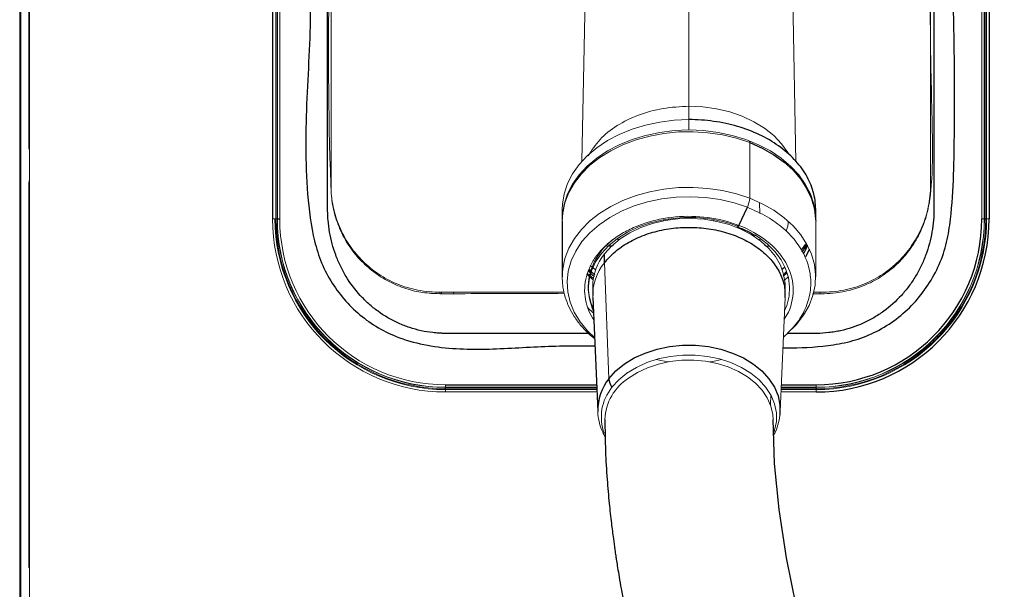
# Paper-space layout '_Front' of a CAD drawing. Header units: millimetres. Extents: x -1506 to 1507, y 5 to 2555.
# Tile 32 of 55: x 813 to 1015, y 672 to 789. Entities that reach past the tile are written whole.
import ezdxf

# ---------------------------------------------------------------- set-up
doc = ezdxf.new("R2010")
doc.units = ezdxf.units.MM

psp = doc.layouts.new('_Front')

# ---------------------------------------------------------------- linework, layer by layer
at = {"color": 144, "linetype": 'Continuous', "lineweight": 18}
for p, q in [((812.7, 539.12), (812.7, 1409.12)), ((812.97, 1409.12), (812.97, 539.12)), ((814.7, 1409.12), (814.7, 539.12)), ((864.57, 748.12), (864.57, 928.12)), ((864.63, 928.12), (864.63, 748.12)), ((865.25, 748.12), (865.25, 928.12)), ((865.5, 928.12), (865.5, 748.12)), ((865.56, 748.12), (865.56, 928.12)), ((866.06, 928.12), (866.06, 748.12)), ((876.57, 755.12), (876.57, 928.12)), ((999.57, 755.12), (999.57, 928.12)), ((1010.07, 748.12), (1010.07, 928.12)), ((1010.57, 928.12), (1010.57, 748.12)), ((1010.63, 748.12), (1010.63, 928.12)), ((1010.88, 928.12), (1010.88, 748.12)), ((1011.06, 748.12), (1011.06, 928.12)), ((950, 846.4), (950, 766.39)), ((814.6, 841.39), (814.6, 762.68)), ((929.33, 825.4), (928.04, 759.96)), ((971.96, 759.88), (970.67, 825.4)), ((962.47, 763.91), (962.41, 763.94)), ((962.47, 752.36), (962.47, 763.78)), ((814.6, 762.68), (814.7, 762.07)), ((814.6, 755.34), (814.6, 676.63)), ((964.5, 751.35), (964.54, 749.29)), ((864.57, 748.12), (865.07, 748.12)), ((865.25, 748.12), (865.5, 748.12)), ((944.87, 747.95), (944.88, 747.75)), ((955.13, 747.94), (955.12, 747.76)), ((976, 736.23), (976, 747.65)), ((1010.07, 748.12), (1010.57, 748.12)), ((1011.06, 748.12), (1011.56, 748.12)), ((959.9, 746.95), (959.9, 746.66)), ((964.63, 744), (964.38, 743.85)), ((929.82, 737.38), (929.48, 737.72)), ((929.88, 737.49), (929.55, 737.85)), ((930.13, 738.26), (929.77, 738.57)), ((930.55, 736.72), (929.93, 737.28)), ((930.85, 737.69), (930.27, 738.15)), ((933.58, 715.36), (932.67, 739.14)), ((969.96, 737.28), (969.33, 736.63)), ((930.34, 735.62), (929.08, 736.73)), ((930.39, 735.93), (929.21, 736.96)), ((969.97, 737.24), (969.33, 736.59)), ((924.39, 733.12), (898.57, 733.12)), ((898.86, 733.12), (898.77, 732.82)), ((899.07, 732.81), (899.16, 733.12)), ((899.21, 732.81), (899.3, 733.12)), ((901.78, 733.12), (901.67, 732.78)), ((968.7, 708.61), (969.74, 732.01)), ((975.62, 733.12), (977.57, 733.12)), ((976.83, 733.12), (976.92, 732.82)), ((930.3, 728.92), (929.26, 729.93)), ((970.42, 729.01), (969.54, 727.55)), ((900.07, 714.11), (900.07, 713.61)), ((931.08, 713.61), (900.07, 713.61)), ((900.07, 713.55), (931.08, 713.55)), ((931.09, 713.3), (900.07, 713.3)), ((900.07, 712.63), (900.07, 713.13)), ((900.07, 713.13), (931.1, 713.13)), ((968.9, 713.13), (976.07, 713.13)), ((976.07, 713.3), (968.91, 713.3)), ((976.07, 713.61), (968.92, 713.61)), ((968.92, 713.55), (976.07, 713.55)), ((976.07, 714.11), (976.07, 713.61)), ((976.07, 713.3), (976.07, 713.55)), ((976.07, 713.13), (976.07, 712.63)), ((931.12, 712.63), (900.07, 712.63)), ((966.71, 710.02), (966.79, 712.05)), ((976.07, 712.63), (968.88, 712.63)), ((814.7, 676.63), (814.6, 676.63))]:
    psp.add_line(p, q, dxfattribs=at)
at = {"color": 7, "linetype": 'Continuous', "lineweight": 25}
for p, q in [((1011.56, 928.12), (1011.56, 748.12)), ((814.7, 762.68), (814.6, 762.68)), ((814.7, 755.34), (814.6, 755.34)), ((924, 750.12), (924, 748)), ((960.26, 746.82), (961.99, 750.52)), ((976, 748), (976, 750.12)), ((865.56, 748.12), (866.06, 748.12)), ((924, 747.65), (924, 736.23)), ((1010.63, 748.12), (1010.88, 748.12)), ((935.62, 743.85), (935.37, 744)), ((933.23, 742.59), (932.95, 742.66)), ((973.93, 742.97), (972.99, 741.73)), ((932.67, 739.14), (932.67, 740.97)), ((969.66, 738.22), (969.11, 737.75)), ((970.03, 736.97), (969.36, 736.4)), ((929.35, 734.28), (929.35, 733.84)), ((930.25, 734.28), (930.25, 732.44)), ((969.75, 732.44), (969.75, 734.28)), ((930.26, 732.01), (931.3, 708.61)), ((929.37, 724.65), (899.9, 724.65)), ((976.23, 724.65), (970.13, 724.65)), ((900.07, 714.11), (931.06, 714.11)), ((900.07, 713.3), (900.07, 713.55)), ((968.94, 714.11), (976.07, 714.11))]:
    psp.add_line(p, q, dxfattribs=at)
at = {"color": 144, "linetype": 'Continuous', "lineweight": 18, "flags": 128}
for points in [[(950, 771.25), (952.85, 771.11), (955.66, 770.72), (958.37, 770.08), (960.94, 769.19), (963.33, 768.07), (965.49, 766.75), (967.39, 765.24), (969, 763.57), (970.28, 761.76), (970.42, 761.53)], [(924, 750.12), (924.04, 751.19), (924.39, 753.31), (925.09, 755.4), (926.13, 757.4), (927.48, 759.31), (929.14, 761.1), (931.09, 762.74), (933.29, 764.21), (935.71, 765.48), (938.33, 766.55), (941.11, 767.4), (944, 768.01), (946.98, 768.38), (950, 768.51)], [(924, 747.78), (924.04, 749.07), (924.39, 751.19), (925.09, 753.27), (926.13, 755.28), (927.48, 757.19), (929.14, 758.98), (931.09, 760.62), (933.29, 762.08), (935.71, 763.36), (938.33, 764.43), (941.11, 765.28), (944, 765.89), (946.98, 766.26), (950, 766.39)], [(924, 747.65), (924.11, 749.35), (924.57, 751.46), (925.36, 753.53), (926.5, 755.51), (927.95, 757.38), (929.69, 759.13), (931.72, 760.72), (933.99, 762.13), (936.47, 763.35), (939.14, 764.35), (941.96, 765.13), (944.88, 765.67), (947.88, 765.97), (950.9, 766.02), (953.91, 765.82), (956.87, 765.38), (959.73, 764.7), (962.47, 763.78)], [(950, 766.39), (953.02, 766.26), (956, 765.89), (958.89, 765.28), (961.67, 764.43), (964.29, 763.36), (966.71, 762.08), (968.91, 760.62), (970.86, 758.98), (972.52, 757.19), (973.87, 755.28), (974.91, 753.27), (975.61, 751.19), (975.96, 749.07), (976, 747.82)], [(962.47, 763.78), (962.46, 763.84), (962.45, 763.89), (962.42, 763.93), (962.39, 763.94), (962.36, 763.94), (962.32, 763.92), (962.27, 763.88), (962.26, 763.86)], [(924, 736.23), (924.11, 737.93), (924.57, 740.05), (925.36, 742.11), (926.5, 744.09), (927.95, 745.97), (929.69, 747.71), (931.72, 749.3), (933.99, 750.71), (936.47, 751.93), (939.14, 752.94), (941.96, 753.71), (944.88, 754.26), (947.88, 754.55), (950.9, 754.6), (953.91, 754.41), (956.87, 753.96), (959.73, 753.28), (962.47, 752.36)], [(930.62, 723.84), (929.19, 725.21), (927.67, 727.05), (926.48, 729.01), (925.63, 731.06), (925.14, 733.17), (925, 735.3), (925.24, 737.43), (925.83, 739.52), (926.78, 741.55), (928.06, 743.48), (929.67, 745.29), (931.57, 746.95), (933.74, 748.43), (936.14, 749.72), (938.75, 750.79), (941.53, 751.64), (944.42, 752.24), (947.4, 752.59), (950.42, 752.68), (953.43, 752.52), (956.39, 752.1), (959.25, 751.43), (961.99, 750.52)], [(962.47, 752.36), (965.03, 751.23), (967.39, 749.9), (969.52, 748.38), (971.38, 746.69), (972.95, 744.87), (974.22, 742.92), (975.15, 740.89), (975.75, 738.8), (975.99, 736.66), (975.89, 734.53), (975.43, 732.41), (974.64, 730.35), (973.5, 728.37), (972.05, 726.49), (971.18, 725.57)], [(930.38, 729.29), (930.14, 729.85), (929.57, 731.73), (929.35, 733.66), (929.5, 735.59), (930, 737.48), (930.86, 739.32), (932.04, 741.05), (933.55, 742.67), (935.34, 744.12), (937.38, 745.4), (939.65, 746.48), (942.09, 747.33), (944.68, 747.95), (947.36, 748.32)], [(932.67, 740.97), (934.12, 742.58), (935.87, 744.03), (937.87, 745.3), (940.11, 746.36), (942.53, 747.2), (945.09, 747.8), (947.74, 748.15), (950.43, 748.24), (953.12, 748.07), (955.74, 747.64), (958.26, 746.96), (960.63, 746.05), (962.8, 744.91), (964.73, 743.58), (966.38, 742.08), (967.73, 740.43), (968.75, 738.66), (969.42, 736.82), (969.73, 734.92), (969.75, 734.28)], [(963.52, 744.88), (964.25, 744.41), (966.08, 743), (967.63, 741.44), (968.89, 739.75), (969.81, 737.95), (970.4, 736.09), (970.64, 734.19), (970.53, 732.28), (970.07, 730.4), (969.62, 729.29)], [(974.12, 743.1), (973.31, 741.43), (973.27, 741.36)], [(924.01, 735.69), (924.01, 735.8), (924, 736.23)], [(929.18, 730), (929.38, 729.79), (930.4, 728.78)], [(934.21, 713.59), (935.6, 715.11), (937.28, 716.48), (939.22, 717.67), (941.38, 718.65), (943.72, 719.41), (946.18, 719.92), (948.72, 720.17), (951.29, 720.17), (953.83, 719.92), (956.29, 719.4), (958.62, 718.65), (960.78, 717.67), (962.72, 716.48), (964.4, 715.11), (965.79, 713.58), (966.85, 711.93), (967.58, 710.19), (967.94, 708.39), (967.94, 706.58), (967.58, 704.78), (967.48, 704.49)], [(967.25, 706.97), (967.19, 708.03), (966.8, 709.75), (966.07, 711.41), (965.02, 712.99), (963.66, 714.44), (962.02, 715.74), (960.14, 716.86), (958.05, 717.78), (955.8, 718.48), (953.42, 718.94), (950.98, 719.17), (948.52, 719.14), (946.09, 718.87), (943.74, 718.35), (941.52, 717.61), (939.47, 716.65), (937.63, 715.49)], [(945.74, 718.81), (944.26, 719.08), (943.33, 719.3)], [(956.67, 719.3), (954.91, 718.92), (954.26, 718.81)]]:
    psp.add_lwpolyline(points, dxfattribs=at)
at = {"color": 7, "linetype": 'Continuous', "lineweight": 25, "flags": 128}
for points in [[(962.47, 763.78), (965.03, 762.65), (967.39, 761.31), (969.52, 759.79), (971.38, 758.11), (972.95, 756.28), (974.22, 754.34), (975.15, 752.31), (975.75, 750.21), (975.99, 748.08), (976, 747.65)], [(974.72, 741.94), (974.64, 741.77), (973.88, 740.38)], [(970.37, 736.22), (970.31, 736.17), (969.66, 735.62)], [(933.58, 715.36), (935.02, 716.95), (936.77, 718.38), (938.79, 719.61), (941.04, 720.63), (943.47, 721.42), (946.03, 721.95), (948.67, 722.22), (951.34, 722.22), (953.98, 721.95), (956.54, 721.42), (958.97, 720.63), (961.21, 719.61), (963.23, 718.37), (964.98, 716.95), (966.42, 715.36), (967.53, 713.64), (968.28, 711.83), (968.66, 709.96), (968.66, 708.07), (968.64, 707.87)], [(1027, 533.37), (1021.16, 544.22), (1014.01, 558.06), (1007.54, 571.26), (1001.4, 584.45), (995.46, 598.02), (989.8, 611.91), (984.51, 626.02), (980.86, 636.69), (977.52, 647.37), (974.56, 658.01), (972.04, 668.46), (970, 678.64), (968.5, 688.5), (967.57, 697.96), (967.25, 706.97), (967.25, 706.97)]]:
    psp.add_lwpolyline(points, dxfattribs=at)
at = {"color": 144, "linetype": 'Continuous', "lineweight": 18}
for centre, radius, start, end in [((957.73, 752.61), 4.74, 333.8403, 357.0316), ((900.07, 748.12), 35.49, 180, 270), ((900.07, 748.12), 34.99, 180, 270), ((900.07, 748.12), 34.82, 180, 270), ((900.07, 748.12), 34.57, 180, 270), ((900.07, 748.12), 34.51, 180, 270), ((900.07, 748.12), 34.01, 180, 270), ((950.03, 719.59), 29.08, 69.3987, 95.4559), ((976.07, 748.12), 34.99, 270, 0), ((976.07, 748.12), 34.82, 270, 0), ((976.07, 748.12), 34.57, 270, 0), ((976.07, 748.12), 34.51, 270, 0), ((959.27, 747.27), 1.09, 323.1789, 335.5906), ((942.06, 733.71), 12.73, 124.5382, 177.4676), ((941.14, 734.13), 10.89, 141.0712, 179.2187), ((941.09, 732.32), 10.84, 141.0195, 181.6787), ((940.16, 734.33), 10.81, 181.4283, 204.9743), ((943.4, 706.53), 10.66, 122.7701, 177.4238), ((941.59, 707.51), 9.56, 140.5096, 200.5248)]:
    psp.add_arc(centre, radius, start, end, dxfattribs=at)
at = {"color": 7, "linetype": 'Continuous', "lineweight": 25}
for centre, radius, start, end in [((976.07, 748.12), 35.49, 270, 0), ((976.07, 748.12), 34.01, 270, 0), ((941.55, 708.91), 10.25, 140.9818, 181.3357), ((937.17, 715.64), 3.6, 184.4143, 214.7844)]:
    psp.add_arc(centre, radius, start, end, dxfattribs=at)
for points, knots in [([(932.75, 707.01), (932.78, 704.85), (932.82, 700.84), (933.17, 695.04), (933.6, 690.08), (934.04, 686), (934.45, 682.83), (934.76, 680.6), (934.98, 679.1), (935.16, 677.87), (935.39, 676.43), (935.7, 674.53), (936.12, 672.13), (936.72, 668.89), (937.55, 664.69), (938.7, 659.39), (940.17, 653.19), (941.97, 646.23), (944.06, 638.8), (946.36, 631.22), (949.58, 621.29), (953.91, 609.02), (959.52, 594.52), (965.47, 580.28), (970.72, 568.51), (975.08, 559.15), (978.4, 552.24), (981.55, 545.83), (984.39, 540.18), (986.81, 535.45), (988.7, 531.81), (990.1, 529.16), (991.06, 527.34), (991.92, 525.72), (992.94, 523.8), (994.39, 521.12), (996.27, 517.65), (998.57, 513.47), (1001.14, 508.86), (1003.87, 504.03), (1006.64, 499.21), (1011.24, 491.31), (1017.74, 480.44), (1026.29, 466.69), (1034.61, 453.79), (1042.74, 441.62), (1049.04, 432.47), (1053.82, 425.68), (1056.85, 421.43), (1059.6, 417.61), (1061.83, 414.54), (1063.58, 412.16), (1064.88, 410.38), (1066.02, 408.85), (1067.25, 407.19), (1068.87, 405.03), (1071.04, 402.14), (1073.77, 398.54), (1076.93, 394.43), (1081.46, 388.6), (1087.07, 381.52), (1093.6, 373.5), (1099.71, 366.17), (1105.38, 359.52), (1110.55, 353.59), (1115.15, 348.41), (1118.71, 344.47), (1121.34, 341.59), (1123.19, 339.59), (1124.89, 337.76), (1126.76, 335.76), (1129.09, 333.3), (1132, 330.25), (1135.28, 326.86), (1138.73, 323.36), (1143.95, 318.13), (1151.2, 311.08), (1158.72, 304.08), (1164.68, 298.73), (1168.59, 295.3), (1172.01, 292.36), (1174.52, 290.25), (1176.22, 288.83), (1177.59, 287.7), (1179.22, 286.36), (1181.37, 284.62), (1184.04, 282.48), (1187.23, 279.99), (1190.92, 277.16), (1195.06, 274.08), (1201.31, 269.57), (1209.28, 264.13), (1218.71, 258.23), (1227.42, 253.25), (1235.41, 249.11), (1242.3, 245.89), (1248.1, 243.43), (1252.83, 241.6), (1256.37, 240.35), (1259.06, 239.46), (1261.39, 238.72), (1264.4, 237.84), (1268.21, 236.81), (1272.74, 235.76), (1278.4, 234.68), (1284.74, 233.83), (1291.39, 233.38), (1297.42, 233.36), (1303.34, 233.71), (1309.01, 234.42), (1314.31, 235.47), (1318.38, 236.53), (1321.49, 237.49), (1324.23, 238.44), (1327.41, 239.67), (1331, 241.27), (1334.91, 243.27), (1338.89, 245.58), (1342.84, 248.19), (1346.49, 250.89), (1350.25, 253.95), (1353.93, 257.27), (1357.34, 260.69), (1359.95, 263.52), (1362.07, 265.94), (1363.98, 268.25), (1365.92, 270.69), (1368.51, 274.12), (1371.74, 278.72), (1375.57, 284.72), (1379.43, 291.39), (1383.31, 298.78), (1387.19, 306.92), (1391.08, 315.92), (1394.95, 325.87), (1398.78, 336.81), (1402.5, 348.65), (1407.09, 364.89), (1412.03, 385.39), (1416.96, 410.03), (1421.08, 434.8), (1424.52, 459.43), (1427.35, 483.68), (1429.68, 507.33), (1431.52, 529.59), (1432.96, 550.34), (1434.09, 569.5), (1435, 587.62), (1435.72, 604.82), (1436.3, 621.61), (1436.86, 641.67), (1437.34, 665.59), (1437.64, 693.59), (1437.71, 722.75), (1437.54, 753.08), (1437.11, 784.57), (1436.43, 817.22), (1435.51, 850.43), (1434.36, 884.16), (1432.99, 918.35), (1431.38, 953.53), (1429.54, 989.69), (1427.46, 1026.79), (1425.15, 1064.81), (1422.29, 1108.69), (1418.79, 1158.39), (1414.59, 1213.81), (1410.06, 1269.86), (1405.21, 1326.78), (1400.06, 1384.41), (1394.64, 1442.59), (1389.02, 1500.77), (1383.25, 1558.75), (1377.36, 1616.34), (1371.4, 1673.34), (1366.14, 1722.87), (1361.61, 1764.99), (1357.84, 1799.79), (1354.11, 1834.05), (1350.43, 1867.72), (1346.81, 1900.72), (1343.28, 1932.99), (1339.95, 1963.45), (1336.86, 1991.92), (1334.03, 2018.22), (1331.35, 2043.22), (1328.85, 2066.91), (1326.52, 2089.33), (1324.38, 2110.3), (1322.42, 2129.88), (1320.65, 2148.09), (1319.03, 2165.16), (1317.58, 2181.1), (1316.29, 2195.94), (1315.15, 2209.7), (1314.33, 2220.24), (1313.76, 2227.87), (1313.4, 2232.93), (1313.05, 2237.91), (1312.69, 2243.12), (1312.32, 2248.86), (1311.92, 2255.28), (1311.5, 2262.26), (1311.14, 2268.73), (1310.84, 2274.57), (1310.59, 2279.71), (1310.35, 2284.86), (1310.14, 2289.96), (1309.95, 2294.93), (1309.79, 2299.71), (1309.66, 2304.25), (1309.57, 2308.36), (1309.52, 2310.99), (1309.51, 2312.09), (1309.51, 2312.17)], [0, 0, 0, 0, 0.003024, 0.00562, 0.007797, 0.00956, 0.010911, 0.011851, 0.012382, 0.012808, 0.013411, 0.014218, 0.015229, 0.016446, 0.018287, 0.020463, 0.022979, 0.025839, 0.028859, 0.031851, 0.034817, 0.040553, 0.046188, 0.051717, 0.057131, 0.059918, 0.06267, 0.06524, 0.06746, 0.069326, 0.070832, 0.071774, 0.072483, 0.072987, 0.073703, 0.074769, 0.076186, 0.077847, 0.079773, 0.081723, 0.083664, 0.085598, 0.091301, 0.096917, 0.102555, 0.107375, 0.112266, 0.114206, 0.116101, 0.117757, 0.119157, 0.120094, 0.120867, 0.121477, 0.122099, 0.123052, 0.124317, 0.125908, 0.127815, 0.12978, 0.133708, 0.137357, 0.140727, 0.143821, 0.146635, 0.149098, 0.151191, 0.152296, 0.153264, 0.154094, 0.154969, 0.156186, 0.157713, 0.159475, 0.161236, 0.162984, 0.167397, 0.172099, 0.174054, 0.176047, 0.177717, 0.178938, 0.179597, 0.180119, 0.180873, 0.181876, 0.183125, 0.184585, 0.186273, 0.188181, 0.190208, 0.194674, 0.198733, 0.202406, 0.205712, 0.208668, 0.210827, 0.212702, 0.214303, 0.215004, 0.21586, 0.217024, 0.218491, 0.220255, 0.222194, 0.224907, 0.227374, 0.229606, 0.231611, 0.233946, 0.235927, 0.237568, 0.238575, 0.239511, 0.240756, 0.242339, 0.243853, 0.245585, 0.247374, 0.249021, 0.250525, 0.252633, 0.254371, 0.255731, 0.256777, 0.257839, 0.258958, 0.260135, 0.26245, 0.264982, 0.267745, 0.270675, 0.273859, 0.277318, 0.281072, 0.285145, 0.289559, 0.294161, 0.302916, 0.311736, 0.320542, 0.329258, 0.33781, 0.34613, 0.354157, 0.361207, 0.367921, 0.374264, 0.380204, 0.385946, 0.391852, 0.401223, 0.410996, 0.421174, 0.431759, 0.442751, 0.45415, 0.465953, 0.47754, 0.489484, 0.501779, 0.514418, 0.527391, 0.54069, 0.554301, 0.573436, 0.592854, 0.612499, 0.63232, 0.652672, 0.673094, 0.693524, 0.713897, 0.734146, 0.754201, 0.773989, 0.786409, 0.79867, 0.810753, 0.822637, 0.834302, 0.845725, 0.85687, 0.866668, 0.876019, 0.884926, 0.893394, 0.901429, 0.909039, 0.916049, 0.922672, 0.928917, 0.934796, 0.940318, 0.945498, 0.950357, 0.952391, 0.954372, 0.956304, 0.958307, 0.960656, 0.963352, 0.966384, 0.969751, 0.972187, 0.974786, 0.977562, 0.980537, 0.983738, 0.987203, 0.990981, 0.995126, 0.999666, 1, 1, 1, 1]), ([(969.28, 721.68), (969.87, 721.68), (973.33, 721.67), (978.34, 722), (984.22, 723.18), (988.58, 724.97), (992.6, 727.49), (996.17, 730.69), (999.15, 734.48), (1001.45, 738.73), (1003.02, 743.3), (1004.31, 752.54), (1004.51, 766.36), (1004.5, 784.67), (1003.93, 802.99), (1003.58, 833.56), (1003.52, 861.7), (1003.88, 887.41), (1004.32, 898.43), (1004.63, 909.46), (1004.47, 920.47), (1003.99, 929.36), (1002.73, 936.04), (1001, 940.4), (998.59, 944.41), (995.54, 947.96), (991.92, 950.94), (987.87, 953.29), (983.48, 954.92), (977.8, 955.92), (970.95, 956.1), (963.04, 955.92), (947.32, 955.64), (932.13, 955.6), (917.47, 955.91), (911.15, 956.27), (904.84, 956.42), (898.57, 956.07), (892.92, 955.02), (888.05, 953.18), (884.01, 950.81), (880.43, 947.79), (877.4, 944.22), (875.03, 940.18), (873.32, 935.78), (872.49, 931.07), (872.35, 926.26), (872.51, 910.72), (872.37, 884.44), (872.33, 841.91), (872.71, 808.43), (872.21, 783.98), (871.65, 774.13), (871.29, 764.28), (871.54, 754.46), (872.42, 746.38), (874.09, 740.18), (876.1, 735.92), (878.76, 732.08), (881.99, 728.74), (885.73, 726), (890.27, 723.72), (895.58, 722.21), (901.51, 721.46), (907.53, 721.36), (913.59, 721.61), (919.66, 721.98), (925.36, 722.14), (929.04, 722.12), (930.7, 722.12)], [0, 0, 0, 0, 0.002727, 0.01613, 0.023339, 0.030548, 0.037947, 0.045347, 0.052814, 0.060281, 0.067743, 0.075205, 0.103625, 0.132071, 0.160547, 0.189006, 0.274516, 0.29164, 0.308791, 0.325927, 0.343021, 0.360097, 0.367337, 0.374577, 0.381818, 0.38906, 0.396299, 0.403539, 0.410779, 0.418018, 0.430298, 0.442605, 0.454913, 0.503569, 0.513366, 0.523226, 0.533045, 0.542765, 0.552444, 0.559687, 0.56693, 0.574169, 0.581408, 0.588647, 0.595887, 0.603303, 0.610783, 0.618268, 0.675733, 0.733198, 0.816454, 0.831751, 0.847104, 0.862425, 0.877654, 0.892845, 0.900166, 0.907486, 0.91466, 0.921834, 0.929015, 0.936194, 0.945383, 0.954596, 0.963946, 0.973409, 0.982884, 0.992248, 1, 1, 1, 1]), ([(875.88, 750.32), (875.88, 791.84), (875.88, 833.36), (875.88, 885.25), (875.88, 900.82), (875.88, 917.69), (875.88, 924.82), (875.88, 926.77), (875.88, 927.74), (875.88, 928.07), (875.89, 928.72), (875.9, 929.04), (875.98, 930.66), (876.15, 931.96), (876.5, 933.58), (876.58, 933.9), (876.75, 934.55), (876.84, 934.87), (877.14, 935.84), (877.36, 936.47), (878.1, 938.32), (878.69, 939.51), (879.73, 941.23), (880.1, 941.79), (880.89, 942.88), (881.31, 943.4), (882.61, 944.91), (883.56, 945.85), (885.1, 947.13), (885.63, 947.54), (886.73, 948.31), (887.3, 948.67), (889.03, 949.68), (890.22, 950.25), (892.09, 950.96), (892.73, 951.17), (894.03, 951.55), (894.68, 951.7), (896.64, 952.1), (897.96, 952.25), (899.63, 952.3), (899.96, 952.3), (900.63, 952.3), (901.63, 952.3), (913.34, 952.3), (935.42, 952.3), (959.5, 952.3), (972.88, 952.3), (975.89, 952.3), (976.22, 952.31), (976.89, 952.29), (977.22, 952.28), (978.23, 952.22), (978.9, 952.15), (980.88, 951.86), (982.17, 951.56), (984.07, 950.95), (984.69, 950.72), (985.93, 950.21), (986.54, 949.93), (988.32, 949.01), (989.45, 948.31), (991.04, 947.12), (991.56, 946.7), (992.56, 945.82), (993.05, 945.35), (994.44, 943.9), (995.27, 942.87), (996.4, 941.23), (996.75, 940.67), (997.41, 939.51), (997.72, 938.91), (998.57, 937.09), (999.02, 935.84), (999.55, 933.93), (999.7, 933.28), (999.95, 931.97), (1000.05, 931.31), (1000.19, 929.97), (1000.23, 929.3), (1000.25, 928.3), (1000.25, 927.97), (1000.25, 927.3), (1000.25, 921.62), (1000.25, 905.26), (1000.25, 867.86), (1000.25, 825.12), (1000.25, 787.72), (1000.25, 769.02), (1000.25, 759.67), (1000.25, 755), (1000.25, 752.66), (1000.25, 751.49), (1000.25, 750.91), (1000.25, 750.62), (1000.25, 750.49), (1000.25, 750.41), (1000.25, 750.37), (1000.25, 750.32)], [0, 0, 0, 0, 0.25, 0.25, 0.3125, 0.34375, 0.351562, 0.355469, 0.355469, 0.357422, 0.357422, 0.359375, 0.359375, 0.367187, 0.367187, 0.369141, 0.369141, 0.371094, 0.371094, 0.375, 0.375, 0.382812, 0.382812, 0.386719, 0.386719, 0.390625, 0.390625, 0.398437, 0.398437, 0.402344, 0.402344, 0.40625, 0.40625, 0.414062, 0.414062, 0.417969, 0.417969, 0.421875, 0.421875, 0.429687, 0.429687, 0.431641, 0.431641, 0.433594, 0.4375, 0.5, 0.5625, 0.578125, 0.578125, 0.580078, 0.580078, 0.582031, 0.582031, 0.585937, 0.585937, 0.59375, 0.59375, 0.597656, 0.597656, 0.601562, 0.601562, 0.609375, 0.609375, 0.613281, 0.613281, 0.617187, 0.617187, 0.625, 0.625, 0.628906, 0.628906, 0.632812, 0.632812, 0.640625, 0.640625, 0.644531, 0.644531, 0.648437, 0.648437, 0.652344, 0.652344, 0.654297, 0.654297, 0.65625, 0.6875, 0.75, 0.875, 0.9375, 0.96875, 0.984375, 0.992187, 0.996094, 0.998047, 0.999023, 0.999512, 0.999756, 0.999756, 1, 1, 1, 1]), ([(976, 750.12), (976, 751.33), (975.83, 752.53), (975.17, 754.89), (974.67, 756.05), (973.37, 758.27), (972.56, 759.34), (970.67, 761.34), (969.59, 762.27), (967.18, 763.97), (965.86, 764.74), (963.03, 766.08), (961.52, 766.65), (958.38, 767.57), (956.74, 767.92), (953.4, 768.39), (951.7, 768.51), (950, 768.51)], [0, 0, 0, 0, 0.125, 0.125, 0.25, 0.25, 0.375, 0.375, 0.5, 0.5, 0.625, 0.625, 0.75, 0.75, 0.875, 0.875, 1, 1, 1, 1]), ([(899.9, 724.65), (899.8, 724.65), (899.7, 724.66), (899.49, 724.66), (899.18, 724.67), (898.88, 724.68), (898.27, 724.72), (897.86, 724.76), (896.65, 724.89), (895.85, 725.02), (894.27, 725.37), (893.49, 725.59), (892.33, 725.97), (891.95, 726.11), (891.19, 726.4), (890.81, 726.56), (888.94, 727.41), (887.53, 728.22), (885.56, 729.66), (884.93, 730.17), (884.01, 730.99), (883.71, 731.27), (883.13, 731.85), (882.85, 732.14), (881.47, 733.64), (880.5, 734.94), (879.24, 737.04), (878.84, 737.76), (878.14, 739.23), (877.82, 739.98), (876.98, 742.26), (876.55, 743.83), (876.14, 746.25), (876.03, 747.06), (875.94, 748.28), (875.91, 748.69), (875.89, 749.3), (875.88, 749.61), (875.88, 749.92), (875.88, 750.12), (875.88, 750.22), (875.88, 750.32)], [0, 0, 0, 0, 0.007812, 0.007812, 0.015625, 0.03125, 0.03125, 0.0625, 0.0625, 0.125, 0.125, 0.1875, 0.1875, 0.21875, 0.21875, 0.25, 0.25, 0.375, 0.375, 0.4375, 0.4375, 0.46875, 0.46875, 0.5, 0.5, 0.625, 0.625, 0.6875, 0.6875, 0.75, 0.75, 0.875, 0.875, 0.9375, 0.9375, 0.96875, 0.96875, 0.984375, 0.992188, 0.992188, 1, 1, 1, 1]), ([(1000.25, 750.32), (1000.26, 749.51), (1000.23, 748.69), (1000.1, 747.06), (1000, 746.25), (999.58, 743.86), (999.17, 742.29), (998.46, 740.38), (998.31, 740), (997.99, 739.24), (997.82, 738.87), (997.29, 737.77), (996.91, 737.06), (996.07, 735.67), (995.62, 735), (994.89, 734.02), (994.64, 733.7), (994.12, 733.07), (993.85, 732.76), (992.47, 731.25), (991.26, 730.16), (989.3, 728.73), (988.62, 728.28), (987.56, 727.67), (987.2, 727.47), (986.47, 727.09), (986.1, 726.91), (984.24, 726.07), (982.7, 725.56), (980.72, 725.12), (980.32, 725.04), (979.51, 724.91), (979.1, 724.85), (977.87, 724.71), (977.05, 724.66), (976.23, 724.65)], [0, 0, 0, 0, 0.0625, 0.0625, 0.125, 0.125, 0.25, 0.25, 0.28125, 0.28125, 0.3125, 0.3125, 0.375, 0.375, 0.4375, 0.4375, 0.46875, 0.46875, 0.5, 0.5, 0.625, 0.625, 0.6875, 0.6875, 0.71875, 0.71875, 0.75, 0.75, 0.875, 0.875, 0.90625, 0.90625, 0.9375, 0.9375, 1, 1, 1, 1]), ([(932.67, 739.14), (933.35, 739.92), (934.72, 741.47), (937.54, 743.39), (940.79, 744.9), (944.4, 745.93), (948.23, 746.44), (952.13, 746.42), (955.94, 745.86), (959.53, 744.78), (962.75, 743.23), (965.48, 741.26), (967.62, 738.96), (969.05, 736.4), (969.77, 734.04), (969.68, 732.57), (969.65, 732.01)], [0, 0, 0, 0, 0.073455, 0.14691, 0.220365, 0.29382, 0.367275, 0.44073, 0.514185, 0.58764, 0.661095, 0.73455, 0.808005, 0.88146, 0.954915, 1, 1, 1, 1]), ([(959.96, 746.5), (960.34, 746.34), (961.46, 745.89), (962.68, 745.3), (963.43, 744.8), (963.56, 744.71)], [0, 0, 0, 0, 0.301169, 0.876864, 1, 1, 1, 1]), ([(934.48, 742.72), (934.37, 742.66), (934.1, 742.53), (933.79, 742.53), (933.61, 742.53)], [0, 0, 0, 0, 0.4477034, 1, 1, 1, 1]), ([(974.27, 742.76), (974.1, 742.19), (973.91, 741.56), (973.48, 741), (973.44, 740.94)], [0, 0, 0, 0, 0.9070877, 1, 1, 1, 1])]:
    psp.add_open_spline(points, degree=3, knots=knots, dxfattribs=at)
at = {"color": 144, "linetype": 'Continuous', "lineweight": 18}
for points, knots in [([(875.42, 916.08), (875.42, 916.23), (875.55, 921.26), (876.04, 927.61), (877.44, 935.02), (878.94, 938.71), (881.02, 942.11), (883.64, 945.11), (886.72, 947.62), (890.19, 949.59), (893.93, 950.94), (898.54, 951.75), (903.9, 951.75), (917.3, 951.48), (931.83, 951.7), (946.99, 951.6), (955.41, 951.77), (963.32, 952.1), (971.23, 952.12), (977.83, 951.77), (983.01, 950.72), (986.71, 949.22), (990.09, 947.13), (993.09, 944.51), (995.6, 941.42), (997.56, 937.95), (998.91, 934.2), (999.85, 928.33), (999.98, 920.42), (999.75, 910.57), (998.96, 864.55), (998.89, 818.5), (999.77, 772.44), (1000.03, 762.54), (999.87, 754.67), (998.88, 748.96), (997.57, 745.45), (995.7, 742.21), (993.31, 739.33), (990.47, 736.89), (987.27, 734.96), (983.78, 733.61), (979.78, 732.77), (976.94, 732.76), (975.36, 732.75)], [0, 0, 0, 0, 0.001221, 0.04055, 0.051204, 0.061858, 0.072514, 0.083169, 0.093822, 0.104475, 0.115128, 0.125781, 0.142021, 0.15829, 0.23388, 0.259211, 0.280499, 0.301815, 0.323076, 0.344288, 0.354941, 0.365594, 0.376251, 0.386908, 0.397562, 0.408217, 0.418872, 0.429526, 0.455998, 0.482522, 0.509047, 0.827199, 0.853865, 0.88053, 0.907128, 0.917146, 0.927163, 0.937169, 0.947175, 0.957182, 0.967189, 0.977201, 0.987213, 1, 1, 1, 1]), ([(924.46, 732.8), (917.66, 732.83), (909.71, 732.87), (900.6, 732.76), (897.14, 732.8), (893.61, 733.26), (890.13, 734.39), (886.8, 736.11), (883.82, 738.38), (881.23, 741.12), (879.15, 744.29), (877.62, 747.78), (876.7, 751.48), (875.32, 783.34), (876.95, 818.77), (876.38, 856.81), (876.03, 865.54), (875.88, 869.39)], [0, 0, 0, 0, 0.116559, 0.136373, 0.156176, 0.175856, 0.197166, 0.218476, 0.239811, 0.261146, 0.28283, 0.304516, 0.326127, 0.347763, 0.850222, 0.934071, 1, 1, 1, 1]), ([(929.33, 761.07), (930.07, 762.22), (931.54, 764.53), (935.16, 767.38), (939.58, 769.56), (944.63, 770.98), (948.21, 771.16), (950, 771.25)], [0, 0, 0, 0, 0.1990625, 0.3992969, 0.5995312, 0.7997656, 1, 1, 1, 1]), ([(814.7, 756.03), (814.68, 755.98), (814.6, 755.76), (814.6, 755.53), (814.6, 755.34)], [0, 0, 0, 0, 0.2330658, 1, 1, 1, 1]), ([(898.57, 733.12), (896.88, 733.12), (893.72, 733.5), (890.22, 734.67), (887.69, 735.96), (885.92, 737.08), (884.28, 738.34), (882.79, 739.74), (881.43, 741.27), (880.22, 742.92), (879.16, 744.69), (877.96, 747.19), (876.89, 750.58), (876.57, 753.56), (876.57, 755.12)], [0.7173, 0.7173, 0.7173, 0.7173, 0.7394875, 0.761675, 0.7727688, 0.7838625, 0.7949563, 0.80605, 0.8171438, 0.8282375, 0.8393313, 0.850425, 0.8726125, 0.8948, 0.8948, 0.8948, 0.8948]), ([(977.57, 733.12), (979.25, 733.12), (982.41, 733.5), (985.91, 734.67), (988.44, 735.96), (990.21, 737.08), (991.85, 738.34), (993.35, 739.74), (994.7, 741.27), (995.91, 742.92), (996.97, 744.69), (998.17, 747.19), (999.24, 750.58), (999.57, 753.56), (999.57, 755.12)], [0.7173, 0.7173, 0.7173, 0.7173, 0.7394875, 0.761675, 0.7727688, 0.7838625, 0.7949563, 0.80605, 0.8171438, 0.8282375, 0.8393313, 0.850425, 0.8726125, 0.8948, 0.8948, 0.8948, 0.8948]), ([(961.99, 750.52), (963.38, 749.91), (966.16, 748.68), (969.59, 746.16), (972.3, 743.25), (974.14, 740.01), (975.06, 736.59), (975.02, 733.1), (974, 729.69), (972.17, 726.53), (970.28, 724.74), (969.38, 723.87)], [0, 0, 0, 0, 0.112008, 0.224016, 0.336025, 0.448033, 0.560041, 0.672049, 0.784057, 0.896066, 1, 1, 1, 1]), ([(930.46, 727.42), (930.1, 728.03), (929.31, 729.38), (928.7, 731.59), (928.52, 733.97), (928.88, 736.34), (929.76, 738.65), (931.14, 740.82), (932.99, 742.82), (935.25, 744.58), (937.87, 746.08), (940.8, 747.26), (943.95, 748.13), (946.16, 748.41), (947.26, 748.54)], [0, 0, 0, 0, 0.070538, 0.155034, 0.239531, 0.324027, 0.408524, 0.493021, 0.577517, 0.662014, 0.74651, 0.831007, 0.915503, 1, 1, 1, 1]), ([(947.36, 748.32), (949.5, 748.52), (951.69, 748.48), (955.94, 747.91), (958, 747.39), (959.9, 746.66)], [0, 0, 0, 0, 0.5, 0.5, 1, 1, 1, 1]), ([(970.38, 747.5), (970.37, 747.35), (970.32, 746.91), (970.19, 746.25), (970.01, 745.8), (969.92, 745.61)], [0, 0, 0, 0, 0.216083, 0.657511, 1, 1, 1, 1]), ([(959.9, 746.66), (959.9, 746.65), (959.9, 746.62), (959.91, 746.58), (959.92, 746.52), (959.96, 746.49), (960.01, 746.5), (960.07, 746.54), (960.12, 746.59), (960.14, 746.61)], [0, 0, 0, 0, 0.061033, 0.122066, 0.297653, 0.47324, 0.648826, 0.824413, 1, 1, 1, 1]), ([(970.42, 729.01), (971.15, 730.67), (971.48, 732.41), (971.28, 735.87), (970.76, 737.59), (968.93, 740.81), (967.62, 742.3), (964.36, 744.89), (962.41, 745.98), (960.26, 746.82)], [0, 0, 0, 0, 0.25, 0.25, 0.5, 0.5, 0.75, 0.75, 1, 1, 1, 1]), ([(966.4, 742.52), (966.22, 742.53), (965.9, 742.53), (965.63, 742.66), (965.51, 742.72)], [0, 0, 0, 0, 0.553336, 1, 1, 1, 1]), ([(974.09, 743.1), (974.05, 742.94), (973.89, 742.34), (973.49, 741.78), (973.19, 741.38)], [0, 0, 0, 0, 0.262581, 1, 1, 1, 1]), ([(974.14, 743.03), (974.11, 742.91), (973.95, 742.31), (973.55, 741.76), (973.22, 741.32)], [0, 0, 0, 0, 0.19789, 1, 1, 1, 1]), ([(930.64, 736.32), (930.42, 736.48), (929.95, 736.82), (929.58, 737.23), (929.39, 737.44)], [0, 0, 0, 0, 0.4699544, 1, 1, 1, 1]), ([(930.72, 736.68), (930.63, 736.74), (930.33, 736.94), (930.13, 737.19), (929.99, 737.37)], [0, 0, 0, 0, 0.308449, 1, 1, 1, 1]), ([(924.04, 735.65), (924.07, 735.14), (924.13, 733.93), (924.59, 732.05), (925.36, 730.03), (926.43, 728.09), (927.8, 726.26), (929.2, 724.74), (930.24, 723.9), (930.63, 723.58)], [0, 0, 0, 0, 0.113093, 0.269056, 0.425382, 0.582574, 0.7409, 0.900379, 1, 1, 1, 1]), ([(931.33, 708.69), (931.33, 708.47), (931.32, 707.62), (931.65, 706.16), (932.14, 704.61), (932.64, 703.73), (932.82, 703.41)], [0, 0, 0, 0, 0.1188275, 0.4624491, 0.805853, 1, 1, 1, 1]), ([(967.36, 703.77), (967.5, 704.01), (967.96, 704.83), (968.4, 706.35), (968.69, 707.73), (968.68, 708.46), (968.68, 708.55)], [0, 0, 0, 0, 0.1605273, 0.5579601, 0.9474904, 1, 1, 1, 1])]:
    psp.add_open_spline(points, degree=3, knots=knots, dxfattribs=at)

doc.saveas('drawing.dxf')
